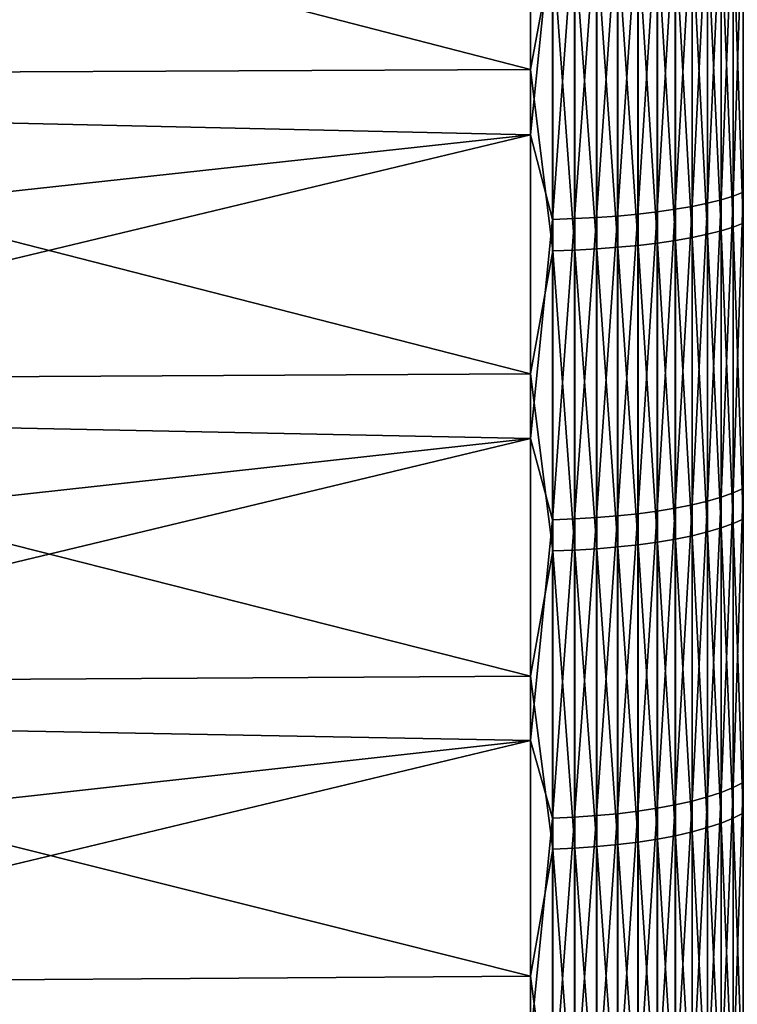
# Model space of a CAD drawing. Header units: metres. Extents: x -2 to 102, y -85 to 102.
# Tile 44 of 256: x 4.48 to 10.47, y -22.94 to -14.74. Entities that reach past the tile are written whole.
import ezdxf

# ---------------------------------------------------------------- set-up
doc = ezdxf.new("R2010")
doc.units = ezdxf.units.M
doc.layers.add('solid_21064300', color=7, linetype='CONTINUOUS')

msp = doc.modelspace()

# ---------------------------------------------------------------- linework, layer by layer
at = {"layer": 'solid_21064300'}
for points in [[(8.740137, -12.600462, -83.803291), (8.740137, -15.150281, -83.380051), (-0.986912, -12.638274, -84.055183)], [(8.92717, -14.144329, -83.542694), (8.740137, -15.150281, -83.380051), (8.740137, -12.600462, -83.803291)], [(8.740137, -15.150281, -83.380051), (-0.986912, -15.195756, -83.630669), (-0.986912, -12.638274, -84.055183)], [(8.740137, -13.147399, 83.719231), (-0.986912, -14.195601, 83.806236), (-0.986912, -15.476554, 83.579163)], [(8.740137, -15.6944, 83.27935), (8.740137, -13.147399, 83.719231), (-0.986912, -15.476554, 83.579163)], [(8.924562, -13.881278, 83.58712), (8.740137, -13.147399, 83.719231), (8.740137, -15.6944, 83.27935)], [(10.430161, -16.205202, 82.144676), (10.514546, -16.172747, 81.980156), (10.514546, -13.689319, 82.431221)], [(10.430161, -13.71679, 82.596642), (10.430161, -16.205202, 82.144676), (10.514546, -13.689319, 82.431221)], [(10.08855, -16.291452, 82.581886), (10.216221, -16.264818, 82.446869), (10.216221, -13.767252, 82.900505)], [(10.08855, -13.789798, 83.036263), (10.08855, -16.291452, 82.581886), (10.216221, -13.767252, 82.900505)], [(10.216221, -16.264818, 82.446869), (10.330427, -16.235983, 82.300705), (10.330427, -13.742845, 82.753532)], [(10.216221, -13.767252, 82.900505), (10.216221, -16.264818, 82.446869), (10.330427, -13.742845, 82.753532)], [(10.330427, -16.235983, 82.300705), (10.430161, -16.205202, 82.144676), (10.430161, -13.71679, 82.596642)], [(10.330427, -13.742845, 82.753532), (10.330427, -16.235983, 82.300705), (10.430161, -13.71679, 82.596642)], [(9.291151, -16.384216, 83.052109), (9.467271, -16.371641, 82.988365), (9.467271, -13.857673, 83.444977)], [(9.291151, -13.868317, 83.509071), (9.291151, -16.384216, 83.052109), (9.467271, -13.857673, 83.444977)], [(9.467271, -16.371641, 82.988365), (9.636523, -16.355927, 82.908707), (9.636523, -13.844371, 83.364876)], [(9.467271, -13.857673, 83.444977), (9.467271, -16.371641, 82.988365), (9.636523, -13.844371, 83.364876)], [(9.636523, -16.355927, 82.908707), (9.797419, -16.33721, 82.813828), (9.797419, -13.828527, 83.269478)], [(9.636523, -13.844371, 83.364876), (9.636523, -16.355927, 82.908707), (9.797419, -13.828527, 83.269478)], [(9.797419, -16.33721, 82.813828), (9.948537, -16.315655, 82.704567), (9.948537, -13.810283, 83.159615)], [(9.797419, -13.828527, 83.269478), (9.797419, -16.33721, 82.813828), (9.948537, -13.810283, 83.159615)], [(9.948537, -16.315655, 82.704567), (10.08855, -16.291452, 82.581886), (10.08855, -13.789798, 83.036263)], [(9.948537, -13.810283, 83.159615), (9.948537, -16.315655, 82.704567), (10.08855, -13.789798, 83.036263)], [(8.924562, -13.881278, 83.58712), (8.740137, -15.6944, 83.27935), (8.924562, -16.399529, 83.12973)], [(8.924562, -16.399529, 83.12973), (9.109715, -16.393539, 83.099365), (9.109715, -13.876208, 83.556587)], [(8.924562, -13.881278, 83.58712), (8.924562, -16.399529, 83.12973), (9.109715, -13.876208, 83.556587)], [(9.109715, -16.393539, 83.099365), (9.291151, -16.384216, 83.052109), (9.291151, -13.868317, 83.509071)], [(9.109715, -13.876208, 83.556587), (9.109715, -16.393539, 83.099365), (9.291151, -13.868317, 83.509071)], [(10.43145, -13.976394, -82.550789), (10.515614, -13.948383, -82.385345), (10.515614, -16.430307, -81.926483)], [(10.090423, -14.05086, -82.990616), (10.217914, -14.027859, -82.854767), (10.217914, -16.523924, -82.39328)], [(10.217914, -14.027859, -82.854767), (10.331923, -14.002964, -82.707726), (10.331923, -16.494598, -82.247063)], [(10.217914, -16.523924, -82.39328), (10.217914, -14.027859, -82.854767), (10.331923, -16.494598, -82.247063)], [(10.331923, -14.002964, -82.707726), (10.43145, -13.976394, -82.550789), (10.43145, -16.463303, -82.091003)], [(10.331923, -16.494598, -82.247063), (10.331923, -14.002964, -82.707726), (10.43145, -16.463303, -82.091003)], [(10.43145, -16.463303, -82.091003), (10.43145, -13.976394, -82.550789), (10.515614, -16.430307, -81.926483)], [(9.469689, -14.120157, -83.399925), (9.638835, -14.106566, -83.319649), (9.638835, -16.616636, -82.855576)], [(9.638835, -14.106566, -83.319649), (9.799603, -14.090388, -83.224091), (9.799603, -16.59758, -82.760551)], [(9.638835, -16.616636, -82.855576), (9.638835, -14.106566, -83.319649), (9.799603, -16.59758, -82.760551)], [(9.799603, -14.090388, -83.224091), (9.950575, -14.071764, -83.11409), (9.950575, -16.575642, -82.651161)], [(9.799603, -16.59758, -82.760551), (9.799603, -14.090388, -83.224091), (9.950575, -16.575642, -82.651161)], [(9.950575, -14.071764, -83.11409), (10.090423, -14.05086, -82.990616), (10.090423, -16.551018, -82.528381)], [(9.950575, -16.575642, -82.651161), (9.950575, -14.071764, -83.11409), (10.090423, -16.551018, -82.528381)], [(10.090423, -16.551018, -82.528381), (10.090423, -14.05086, -82.990616), (10.217914, -16.523924, -82.39328)], [(8.92717, -16.661119, -83.077377), (8.740137, -15.150281, -83.380051), (8.92717, -14.144329, -83.542694)], [(8.92717, -14.144329, -83.542694), (9.112282, -14.139123, -83.51194), (9.112282, -16.654985, -83.046791)], [(8.92717, -16.661119, -83.077377), (8.92717, -14.144329, -83.542694), (9.112282, -16.654985, -83.046791)], [(9.112282, -14.139123, -83.51194), (9.293654, -14.131042, -83.464211), (9.293654, -16.645466, -82.999329)], [(9.112282, -16.654985, -83.046791), (9.112282, -14.139123, -83.51194), (9.293654, -16.645466, -82.999329)], [(9.293654, -14.131042, -83.464211), (9.469689, -14.120157, -83.399925), (9.469689, -16.632647, -82.935402)], [(9.293654, -16.645466, -82.999329), (9.293654, -14.131042, -83.464211), (9.469689, -16.632647, -82.935402)], [(9.469689, -16.632647, -82.935402), (9.469689, -14.120157, -83.399925), (9.638835, -16.616636, -82.855576)], [(8.740137, -15.150281, -83.380051), (8.740137, -17.686007, -82.879242), (-0.986912, -15.195756, -83.630669)], [(8.92717, -16.661119, -83.077377), (8.740137, -17.686007, -82.879242), (8.740137, -15.150281, -83.380051)], [(8.740137, -17.686007, -82.879242), (-0.986912, -17.739101, -83.128357), (-0.986912, -15.195756, -83.630669)], [(8.740137, -15.6944, 83.27935), (-0.986912, -15.476554, 83.579163), (-0.986912, -16.753881, 83.332512)], [(8.740137, -15.6944, 83.27935), (-0.986912, -16.753881, 83.332512), (-0.986912, -18.027285, 83.066338)], [(8.740137, -18.226801, 82.761993), (8.740137, -15.6944, 83.27935), (-0.986912, -18.027285, 83.066338)], [(8.924562, -16.399529, 83.12973), (8.740137, -15.6944, 83.27935), (8.740137, -18.226801, 82.761993)], [(10.216221, -18.747541, 81.918007), (10.330427, -18.714306, 81.772781), (10.330427, -16.235983, 82.300705)], [(10.216221, -16.264818, 82.446869), (10.216221, -18.747541, 81.918007), (10.330427, -16.235983, 82.300705)], [(10.330427, -18.714306, 81.772781), (10.430161, -18.678825, 81.617752), (10.430161, -16.205202, 82.144676)], [(10.330427, -16.235983, 82.300705), (10.330427, -18.714306, 81.772781), (10.430161, -16.205202, 82.144676)], [(10.430161, -18.678825, 81.617752), (10.514546, -18.641417, 81.454292), (10.514546, -16.172747, 81.980156)], [(10.430161, -16.205202, 82.144676), (10.430161, -18.678825, 81.617752), (10.514546, -16.172747, 81.980156)], [(9.797419, -18.830984, 82.282616), (9.948537, -18.806139, 82.174049), (9.948537, -16.315655, 82.704567)], [(9.797419, -16.33721, 82.813828), (9.797419, -18.830984, 82.282616), (9.948537, -16.315655, 82.704567)], [(9.948537, -18.806139, 82.174049), (10.08855, -18.778244, 82.052162), (10.08855, -16.291452, 82.581886)], [(9.948537, -16.315655, 82.704567), (9.948537, -18.806139, 82.174049), (10.08855, -16.291452, 82.581886)], [(10.08855, -18.778244, 82.052162), (10.216221, -18.747541, 81.918007), (10.216221, -16.264818, 82.446869)], [(10.08855, -16.291452, 82.581886), (10.08855, -18.778244, 82.052162), (10.216221, -16.264818, 82.446869)], [(8.924562, -16.399529, 83.12973), (8.740137, -18.226801, 82.761993), (8.924562, -18.902817, 82.596489)], [(8.924562, -18.902817, 82.596489), (9.109715, -18.895912, 82.566322), (9.109715, -16.393539, 83.099365)], [(8.924562, -16.399529, 83.12973), (8.924562, -18.902817, 82.596489), (9.109715, -16.393539, 83.099365)], [(9.109715, -18.895912, 82.566322), (9.291151, -18.885166, 82.519363), (9.291151, -16.384216, 83.052109)], [(9.109715, -16.393539, 83.099365), (9.109715, -18.895912, 82.566322), (9.291151, -16.384216, 83.052109)], [(9.291151, -18.885166, 82.519363), (9.467271, -18.870672, 82.456032), (9.467271, -16.371641, 82.988365)], [(9.291151, -16.384216, 83.052109), (9.291151, -18.885166, 82.519363), (9.467271, -16.371641, 82.988365)], [(9.467271, -18.870672, 82.456032), (9.636523, -18.852558, 82.376884), (9.636523, -16.355927, 82.908707)], [(9.467271, -16.371641, 82.988365), (9.467271, -18.870672, 82.456032), (9.636523, -16.355927, 82.908707)], [(9.636523, -18.852558, 82.376884), (9.797419, -18.830984, 82.282616), (9.797419, -16.33721, 82.813828)], [(9.636523, -16.355927, 82.908707), (9.636523, -18.852558, 82.376884), (9.797419, -16.33721, 82.813828)], [(10.331923, -16.494598, -82.247063), (10.43145, -16.463303, -82.091003), (10.43145, -18.935188, -81.556305)], [(10.43145, -16.463303, -82.091003), (10.515614, -16.430307, -81.926483), (10.515614, -18.89724, -81.39286)], [(10.43145, -18.935188, -81.556305), (10.43145, -16.463303, -82.091003), (10.515614, -18.89724, -81.39286)], [(9.950575, -16.575642, -82.651161), (10.090423, -16.551018, -82.528381), (10.090423, -19.036074, -81.990837)], [(10.090423, -16.551018, -82.528381), (10.217914, -16.523924, -82.39328), (10.217914, -19.004911, -81.856621)], [(10.090423, -19.036074, -81.990837), (10.090423, -16.551018, -82.528381), (10.217914, -19.004911, -81.856621)], [(10.217914, -16.523924, -82.39328), (10.331923, -16.494598, -82.247063), (10.331923, -18.971184, -81.711349)], [(10.217914, -19.004911, -81.856621), (10.217914, -16.523924, -82.39328), (10.331923, -18.971184, -81.711349)], [(10.331923, -18.971184, -81.711349), (10.331923, -16.494598, -82.247063), (10.43145, -18.935188, -81.556305)], [(8.92717, -16.661119, -83.077377), (9.112282, -16.654985, -83.046791), (9.112282, -19.155651, -82.505875)], [(9.112282, -16.654985, -83.046791), (9.293654, -16.645466, -82.999329), (9.293654, -19.144705, -82.458717)], [(9.112282, -19.155651, -82.505875), (9.112282, -16.654985, -83.046791), (9.293654, -19.144705, -82.458717)], [(9.293654, -16.645466, -82.999329), (9.469689, -16.632647, -82.935402), (9.469689, -19.129959, -82.39521)], [(9.293654, -19.144705, -82.458717), (9.293654, -16.645466, -82.999329), (9.469689, -19.129959, -82.39521)], [(9.469689, -16.632647, -82.935402), (9.638835, -16.616636, -82.855576), (9.638835, -19.111546, -82.315903)], [(9.469689, -19.129959, -82.39521), (9.469689, -16.632647, -82.935402), (9.638835, -19.111546, -82.315903)], [(9.638835, -16.616636, -82.855576), (9.799603, -16.59758, -82.760551), (9.799603, -19.089626, -82.221497)], [(9.638835, -19.111546, -82.315903), (9.638835, -16.616636, -82.855576), (9.799603, -19.089626, -82.221497)], [(9.799603, -16.59758, -82.760551), (9.950575, -16.575642, -82.651161), (9.950575, -19.064396, -82.112823)], [(9.799603, -19.089626, -82.221497), (9.799603, -16.59758, -82.760551), (9.950575, -19.064396, -82.112823)], [(9.950575, -19.064396, -82.112823), (9.950575, -16.575642, -82.651161), (10.090423, -19.036074, -81.990837)], [(8.92717, -19.162706, -82.536255), (8.740137, -17.686007, -82.879242), (8.92717, -16.661119, -83.077377)], [(8.92717, -19.162706, -82.536255), (8.92717, -16.661119, -83.077377), (9.112282, -19.155651, -82.505875)], [(8.740137, -17.686007, -82.879242), (8.740137, -20.20528, -82.301338), (-0.986912, -17.739101, -83.128357)], [(8.92717, -19.162706, -82.536255), (8.740137, -20.20528, -82.301338), (8.740137, -17.686007, -82.879242)], [(8.740137, -20.20528, -82.301338), (-0.986912, -20.265947, -82.548721), (-0.986912, -17.739101, -83.128357)], [(8.740137, -18.226801, 82.761993), (-0.986912, -18.027285, 83.066338), (-0.986912, -19.296465, 82.780716)], [(8.740137, -18.226801, 82.761993), (-0.986912, -19.296465, 82.780716), (-0.986912, -20.561127, 82.475693)], [(8.740137, -20.742247, 82.167656), (8.740137, -18.226801, 82.761993), (-0.986912, -20.561127, 82.475693)], [(8.924562, -18.902817, 82.596489), (8.740137, -18.226801, 82.761993), (8.740137, -20.742247, 82.167656)], [(10.330427, -21.175552, 81.170242), (10.430161, -21.135408, 81.016357), (10.430161, -18.678825, 81.617752)], [(10.330427, -18.714306, 81.772781), (10.330427, -21.175552, 81.170242), (10.430161, -18.678825, 81.617752)], [(10.430161, -21.135408, 81.016357), (10.514546, -21.093079, 80.854103), (10.514546, -18.641417, 81.454292)], [(10.430161, -18.678825, 81.617752), (10.430161, -21.135408, 81.016357), (10.514546, -18.641417, 81.454292)], [(9.948537, -21.279465, 81.568558), (10.08855, -21.2479, 81.447563), (10.08855, -18.778244, 82.052162)], [(9.948537, -18.806139, 82.174049), (9.948537, -21.279465, 81.568558), (10.08855, -18.778244, 82.052162)], [(10.08855, -21.2479, 81.447563), (10.216221, -21.213161, 81.314407), (10.216221, -18.747541, 81.918007)], [(10.08855, -18.778244, 82.052162), (10.08855, -21.2479, 81.447563), (10.216221, -18.747541, 81.918007)], [(10.216221, -21.213161, 81.314407), (10.330427, -21.175552, 81.170242), (10.330427, -18.714306, 81.772781)], [(10.216221, -18.747541, 81.918007), (10.216221, -21.213161, 81.314407), (10.330427, -18.714306, 81.772781)], [(9.291151, -21.368885, 81.911324), (9.467271, -21.352486, 81.848465), (9.467271, -18.870672, 82.456032)], [(9.291151, -18.885166, 82.519363), (9.291151, -21.368885, 81.911324), (9.467271, -18.870672, 82.456032)], [(9.467271, -21.352486, 81.848465), (9.636523, -21.331989, 81.769897), (9.636523, -18.852558, 82.376884)], [(9.467271, -18.870672, 82.456032), (9.467271, -21.352486, 81.848465), (9.636523, -18.852558, 82.376884)], [(9.636523, -21.331989, 81.769897), (9.797419, -21.307577, 81.676323), (9.797419, -18.830984, 82.282616)], [(9.636523, -18.852558, 82.376884), (9.636523, -21.331989, 81.769897), (9.797419, -18.830984, 82.282616)], [(9.797419, -21.307577, 81.676323), (9.948537, -21.279465, 81.568558), (9.948537, -18.806139, 82.174049)], [(9.797419, -18.830984, 82.282616), (9.797419, -21.307577, 81.676323), (9.948537, -18.806139, 82.174049)], [(8.924562, -18.902817, 82.596489), (8.740137, -20.742247, 82.167656), (8.924562, -21.388857, 81.987885)], [(8.924562, -21.388857, 81.987885), (9.109715, -21.381044, 81.957939), (9.109715, -18.895912, 82.566322)], [(8.924562, -18.902817, 82.596489), (8.924562, -21.388857, 81.987885), (9.109715, -18.895912, 82.566322)], [(9.109715, -21.381044, 81.957939), (9.291151, -21.368885, 81.911324), (9.291151, -18.885166, 82.519363)], [(9.109715, -18.895912, 82.566322), (9.109715, -21.381044, 81.957939), (9.291151, -18.885166, 82.519363)], [(10.331923, -18.971184, -81.711349), (10.43145, -18.935188, -81.556305), (10.43145, -21.389797, -80.947197)], [(10.43145, -18.935188, -81.556305), (10.515614, -18.89724, -81.39286), (10.515614, -21.34693, -80.784973)], [(10.43145, -21.389797, -80.947197), (10.43145, -18.935188, -81.556305), (10.515614, -21.34693, -80.784973)], [(9.950575, -19.064396, -82.112823), (10.090423, -19.036074, -81.990837), (10.090423, -21.503761, -81.378487)], [(10.090423, -19.036074, -81.990837), (10.217914, -19.004911, -81.856621), (10.217914, -21.468559, -81.24527)], [(10.090423, -21.503761, -81.378487), (10.090423, -19.036074, -81.990837), (10.217914, -21.468559, -81.24527)], [(10.217914, -19.004911, -81.856621), (10.331923, -18.971184, -81.711349), (10.331923, -21.43046, -81.101082)], [(10.217914, -21.468559, -81.24527), (10.217914, -19.004911, -81.856621), (10.331923, -21.43046, -81.101082)], [(10.331923, -21.43046, -81.101082), (10.331923, -18.971184, -81.711349), (10.43145, -21.389797, -80.947197)], [(9.469689, -19.129959, -82.39521), (9.638835, -19.111546, -82.315903), (9.638835, -21.589016, -81.701118)], [(9.638835, -19.111546, -82.315903), (9.799603, -19.089626, -82.221497), (9.799603, -21.564255, -81.607422)], [(9.638835, -21.589016, -81.701118), (9.638835, -19.111546, -82.315903), (9.799603, -21.564255, -81.607422)], [(9.799603, -19.089626, -82.221497), (9.950575, -19.064396, -82.112823), (9.950575, -21.535753, -81.499557)], [(9.799603, -21.564255, -81.607422), (9.799603, -19.089626, -82.221497), (9.950575, -21.535753, -81.499557)], [(9.950575, -21.535753, -81.499557), (9.950575, -19.064396, -82.112823), (10.090423, -21.503761, -81.378487)], [(8.92717, -21.646809, -81.91983), (8.740137, -20.20528, -82.301338), (8.92717, -19.162706, -82.536255)], [(8.92717, -19.162706, -82.536255), (9.112282, -19.155651, -82.505875), (9.112282, -21.63884, -81.889679)], [(8.92717, -21.646809, -81.91983), (8.92717, -19.162706, -82.536255), (9.112282, -21.63884, -81.889679)], [(9.112282, -19.155651, -82.505875), (9.293654, -19.144705, -82.458717), (9.293654, -21.626472, -81.842873)], [(9.112282, -21.63884, -81.889679), (9.112282, -19.155651, -82.505875), (9.293654, -21.626472, -81.842873)], [(9.293654, -19.144705, -82.458717), (9.469689, -19.129959, -82.39521), (9.469689, -21.609816, -81.779839)], [(9.293654, -21.626472, -81.842873), (9.293654, -19.144705, -82.458717), (9.469689, -21.609816, -81.779839)], [(9.469689, -21.609816, -81.779839), (9.469689, -19.129959, -82.39521), (9.638835, -21.589016, -81.701118)], [(8.740137, -20.20528, -82.301338), (8.740137, -22.705757, -81.646873), (-0.986912, -20.265947, -82.548721)], [(8.740137, -22.705757, -81.646873), (-0.986912, -22.773939, -81.892296), (-0.986912, -20.265947, -82.548721)], [(8.92717, -21.646809, -81.91983), (8.740137, -22.705757, -81.646873), (8.740137, -20.20528, -82.301338)], [(8.740137, -20.742247, 82.167656), (-0.986912, -20.561127, 82.475693), (-0.986912, -21.820971, 82.151352)], [(8.740137, -20.742247, 82.167656), (-0.986912, -21.820971, 82.151352), (-0.986912, -23.075703, 81.807777)], [(8.740137, -23.238398, 81.496872), (8.740137, -20.742247, 82.167656), (-0.986912, -23.075703, 81.807777)], [(8.924562, -21.388857, 81.987885), (8.740137, -20.742247, 82.167656), (8.740137, -23.238398, 81.496872)], [(10.330427, -23.617479, 80.493645), (10.430161, -23.572704, 80.341042), (10.430161, -21.135408, 81.016357)], [(10.330427, -21.175552, 81.170242), (10.330427, -23.617479, 80.493645), (10.430161, -21.135408, 81.016357)], [(10.430161, -23.572704, 80.341042), (10.514546, -23.525496, 80.180145), (10.514546, -21.093079, 80.854103)], [(10.430161, -21.135408, 81.016357), (10.430161, -23.572704, 80.341042), (10.514546, -21.093079, 80.854103)], [(9.948537, -23.733376, 80.888641), (10.08855, -23.69817, 80.768661), (10.08855, -21.2479, 81.447563)], [(9.948537, -21.279465, 81.568558), (9.948537, -23.733376, 80.888641), (10.08855, -21.2479, 81.447563)], [(10.08855, -23.69817, 80.768661), (10.216221, -23.659424, 80.636604), (10.216221, -21.213161, 81.314407)], [(10.08855, -21.2479, 81.447563), (10.08855, -23.69817, 80.768661), (10.216221, -21.213161, 81.314407)], [(10.216221, -23.659424, 80.636604), (10.330427, -23.617479, 80.493645), (10.330427, -21.175552, 81.170242)], [(10.216221, -21.213161, 81.314407), (10.216221, -23.659424, 80.636604), (10.330427, -21.175552, 81.170242)], [(9.467271, -23.814816, 81.166214), (9.636523, -23.791956, 81.088303), (9.636523, -21.331989, 81.769897)], [(9.467271, -21.352486, 81.848465), (9.467271, -23.814816, 81.166214), (9.636523, -21.331989, 81.769897)], [(9.636523, -23.791956, 81.088303), (9.797419, -23.764729, 80.995506), (9.797419, -21.307577, 81.676323)], [(9.636523, -21.331989, 81.769897), (9.636523, -23.791956, 81.088303), (9.797419, -21.307577, 81.676323)], [(9.797419, -23.764729, 80.995506), (9.948537, -23.733376, 80.888641), (9.948537, -21.279465, 81.568558)], [(9.797419, -21.307577, 81.676323), (9.797419, -23.764729, 80.995506), (9.948537, -21.279465, 81.568558)], [(8.924562, -21.388857, 81.987885), (8.740137, -23.238398, 81.496872), (8.924562, -23.855381, 81.304474)], [(8.924562, -23.855381, 81.304474), (9.109715, -23.846668, 81.274773), (9.109715, -21.381044, 81.957939)], [(8.924562, -21.388857, 81.987885), (8.924562, -23.855381, 81.304474), (9.109715, -21.381044, 81.957939)], [(9.109715, -23.846668, 81.274773), (9.291151, -23.833107, 81.228554), (9.291151, -21.368885, 81.911324)], [(9.109715, -21.381044, 81.957939), (9.109715, -23.846668, 81.274773), (9.291151, -21.368885, 81.911324)], [(9.291151, -23.833107, 81.228554), (9.467271, -23.814816, 81.166214), (9.467271, -21.352486, 81.848465)], [(9.291151, -21.368885, 81.911324), (9.291151, -23.833107, 81.228554), (9.467271, -21.352486, 81.848465)], [(10.331923, -21.43046, -81.101082), (10.43145, -21.389797, -80.947197), (10.43145, -23.824888, -80.264236)], [(10.43145, -21.389797, -80.947197), (10.515614, -21.34693, -80.784973), (10.515614, -23.777142, -80.103378)], [(10.43145, -23.824888, -80.264236), (10.43145, -21.389797, -80.947197), (10.515614, -23.777142, -80.103378)], [(10.090423, -21.503761, -81.378487), (10.217914, -21.468559, -81.24527), (10.217914, -23.912619, -80.559792)], [(10.217914, -21.468559, -81.24527), (10.331923, -21.43046, -81.101082), (10.331923, -23.87018, -80.416817)], [(10.217914, -23.912619, -80.559792), (10.217914, -21.468559, -81.24527), (10.331923, -23.87018, -80.416817)], [(10.331923, -23.87018, -80.416817), (10.331923, -21.43046, -81.101082), (10.43145, -23.824888, -80.264236)], [(9.638835, -21.589016, -81.701118), (9.799603, -21.564255, -81.607422), (9.799603, -24.019209, -80.918884)], [(9.799603, -21.564255, -81.607422), (9.950575, -21.535753, -81.499557), (9.950575, -23.987461, -80.811928)], [(9.799603, -24.019209, -80.918884), (9.799603, -21.564255, -81.607422), (9.950575, -23.987461, -80.811928)], [(9.950575, -21.535753, -81.499557), (10.090423, -21.503761, -81.378487), (10.090423, -23.951828, -80.691879)], [(9.950575, -23.987461, -80.811928), (9.950575, -21.535753, -81.499557), (10.090423, -23.951828, -80.691879)], [(10.090423, -23.951828, -80.691879), (10.090423, -21.503761, -81.378487), (10.217914, -23.912619, -80.559792)], [(8.92717, -24.11116, -81.228661), (8.740137, -22.705757, -81.646873), (8.92717, -21.646809, -81.91983)], [(8.92717, -21.646809, -81.91983), (9.112282, -21.63884, -81.889679), (9.112282, -24.102283, -81.198761)], [(8.92717, -24.11116, -81.228661), (8.92717, -21.646809, -81.91983), (9.112282, -24.102283, -81.198761)], [(9.112282, -21.63884, -81.889679), (9.293654, -21.626472, -81.842873), (9.293654, -24.088509, -81.152351)], [(9.112282, -24.102283, -81.198761), (9.112282, -21.63884, -81.889679), (9.293654, -24.088509, -81.152351)], [(9.293654, -21.626472, -81.842873), (9.469689, -21.609816, -81.779839), (9.469689, -24.069956, -81.089844)], [(9.293654, -24.088509, -81.152351), (9.293654, -21.626472, -81.842873), (9.469689, -24.069956, -81.089844)], [(9.469689, -21.609816, -81.779839), (9.638835, -21.589016, -81.701118), (9.638835, -24.046787, -81.011795)], [(9.469689, -24.069956, -81.089844), (9.469689, -21.609816, -81.779839), (9.638835, -24.046787, -81.011795)], [(9.638835, -24.046787, -81.011795), (9.638835, -21.589016, -81.701118), (9.799603, -24.019209, -80.918884)], [(8.740137, -22.705757, -81.646873), (8.740137, -25.185114, -80.916466), (-0.986912, -22.773939, -81.892296)], [(8.92717, -24.11116, -81.228661), (8.740137, -25.185114, -80.916466), (8.740137, -22.705757, -81.646873)], [(8.740137, -25.185114, -80.916466), (-0.986912, -25.260746, -81.159683), (-0.986912, -22.773939, -81.892296)]]:
    msp.add_3dface(points, dxfattribs=at)

doc.saveas('drawing.dxf')
